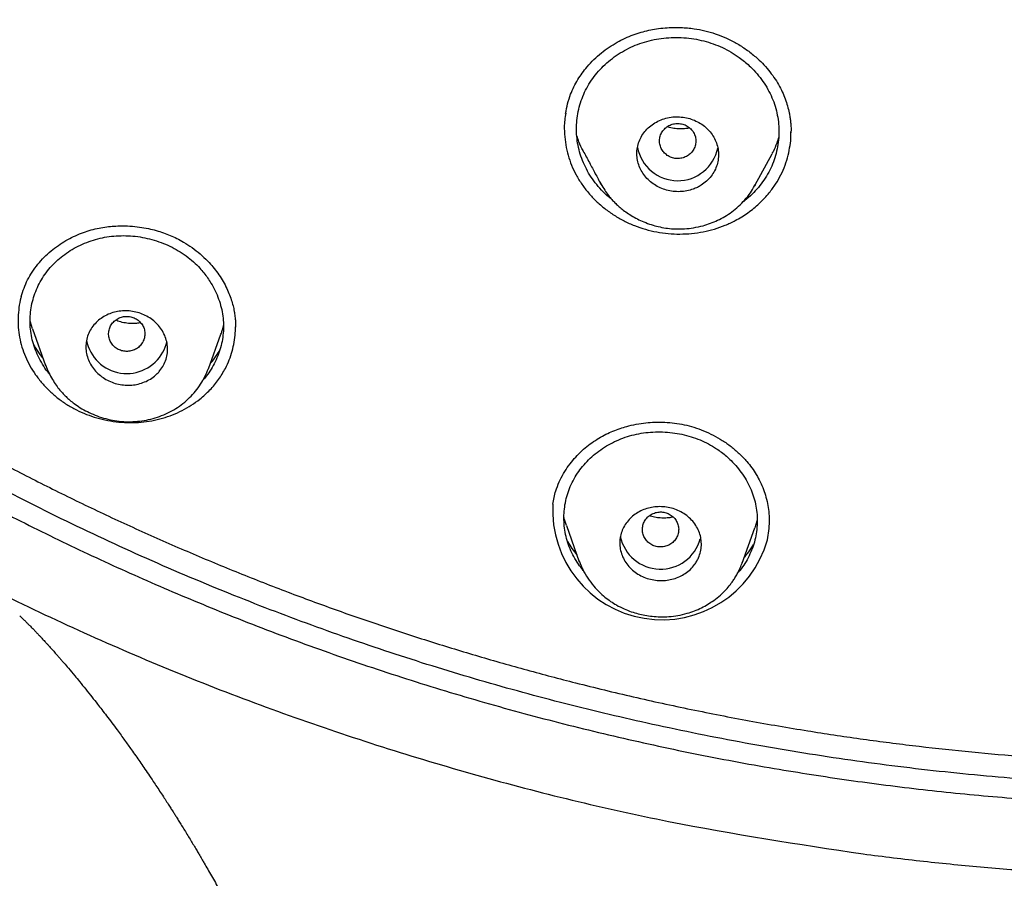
# Model space of a CAD drawing. Header units: millimetres. Extents: x 8 to 827, y 12 to 1643.
# Tile 81 of 134: x 432 to 454, y 1425 to 1444. Entities that reach past the tile are written whole.
import ezdxf

# ---------------------------------------------------------------- set-up
doc = ezdxf.new("R2010")
doc.units = ezdxf.units.MM

msp = doc.modelspace()

# ---------------------------------------------------------------- linework, layer by layer
at = {"color": 7, "linetype": 'Continuous', "lineweight": 30}
for p, q in [((448.249, 1439.943), (448.617, 1440.631)), ((444.854, 1439.958), (444.84, 1439.983)), ((448.243, 1439.946), (448.23, 1439.922)), ((448.232, 1439.921), (448.248, 1439.947)), ((432.317, 1436.772), (432.265, 1436.941)), ((432.316, 1436.772), (432.605, 1435.964)), ((436.193, 1435.889), (436.466, 1436.655)), ((432.606, 1435.976), (432.612, 1435.962)), ((448.289, 1432.555), (448.239, 1432.389)), ((444.085, 1432.437), (444.37, 1431.639)), ((447.96, 1431.61), (448.239, 1432.389)), ((444.364, 1431.657), (444.371, 1431.642)), ((447.955, 1431.612), (447.947, 1431.59))]:
    msp.add_line(p, q, dxfattribs=at)
for centre, radius, start, end in [((446.538, 1440.941), 0.905, 190.8357, 348.1942), ((434.396, 1436.695), 0.908, 191.3332, 331.1117), ((434.444, 1436.663), 0.85, 331.4546, 347.8784), ((446.193, 1432.771), 2.41, 176.7895, 344.3785), ((446.161, 1432.382), 0.906, 191.6687, 344.6356)]:
    msp.add_arc(centre, radius, start, end, dxfattribs=at)
for points, knots in [([(419.368, 1438.967), (418.73, 1439.521), (417.455, 1440.63), (415.64, 1442.393), (413.901, 1444.225), (412.247, 1446.129), (410.679, 1448.101), (409.2, 1450.135), (407.813, 1452.229), (406.521, 1454.379), (405.325, 1456.58), (404.23, 1458.83), (403.237, 1461.123), (402.348, 1463.456), (401.565, 1465.825), (400.889, 1468.223), (400.32, 1470.647), (399.859, 1473.093), (399.507, 1475.555), (399.266, 1478.03), (399.135, 1480.513), (399.117, 1482.999), (399.211, 1485.483), (399.416, 1487.961), (399.732, 1490.428), (400.158, 1492.88), (400.692, 1495.312), (401.334, 1497.719), (402.082, 1500.098), (402.936, 1502.443), (403.895, 1504.75), (404.958, 1507.014), (406.121, 1509.231), (407.382, 1511.398), (408.739, 1513.511), (410.188, 1515.565), (411.727, 1517.558), (413.354, 1519.484), (415.065, 1521.341), (416.858, 1523.124), (418.73, 1524.83), (420.677, 1526.455), (422.695, 1527.998), (424.78, 1529.456), (426.928, 1530.826), (429.134, 1532.105), (431.396, 1533.292), (433.709, 1534.383), (436.068, 1535.376), (438.47, 1536.268), (440.91, 1537.059), (443.383, 1537.747), (445.884, 1538.332), (448.409, 1538.813), (450.953, 1539.188), (453.511, 1539.456), (456.08, 1539.624), (457.795, 1539.645), (458.653, 1539.656)], [0, 0, 0, 0, 0.017858, 0.035716, 0.053573, 0.07143, 0.089286, 0.107143, 0.124999, 0.142856, 0.160713, 0.178571, 0.196429, 0.214287, 0.232143, 0.25, 0.267856, 0.285712, 0.303568, 0.321425, 0.339282, 0.35714, 0.374998, 0.392856, 0.410713, 0.42857, 0.446428, 0.464285, 0.482142, 0.499999, 0.517857, 0.535714, 0.553571, 0.571428, 0.589285, 0.607142, 0.624999, 0.642856, 0.660713, 0.67857, 0.696427, 0.714284, 0.732141, 0.749999, 0.767857, 0.785715, 0.803573, 0.821432, 0.83929, 0.857149, 0.875005, 0.892861, 0.910716, 0.928572, 0.946428, 0.964284, 0.982141, 1, 1, 1, 1]), ([(458.653, 1537.367), (458.049, 1537.362), (456.841, 1537.351), (455.03, 1537.265), (453.223, 1537.126), (451.419, 1536.932), (449.618, 1536.682), (447.824, 1536.377), (446.092, 1536.029), (444.426, 1535.644), (442.828, 1535.228), (441.247, 1534.769), (439.684, 1534.267), (438.138, 1533.722), (436.556, 1533.114), (434.943, 1532.438), (433.303, 1531.692), (431.692, 1530.898), (430.11, 1530.057), (428.558, 1529.169), (427.033, 1528.233), (425.577, 1527.276), (424.192, 1526.305), (422.877, 1525.326), (421.595, 1524.313), (420.343, 1523.264), (419.123, 1522.181), (417.901, 1521.031), (416.681, 1519.813), (415.47, 1518.524), (414.301, 1517.2), (413.176, 1515.839), (412.094, 1514.443), (411.053, 1513.01), (410.084, 1511.583), (409.184, 1510.169), (408.355, 1508.776), (407.569, 1507.365), (406.828, 1505.934), (406.13, 1504.485), (405.458, 1502.974), (404.815, 1501.402), (404.208, 1499.768), (403.655, 1498.116), (403.155, 1496.446), (402.708, 1494.757), (402.315, 1493.049), (401.984, 1491.374), (401.713, 1489.737), (401.498, 1488.146), (401.332, 1486.553), (401.213, 1484.957), (401.142, 1483.359), (401.119, 1481.714), (401.148, 1480.022), (401.235, 1478.286), (401.378, 1476.551), (401.579, 1474.819), (401.836, 1473.088), (402.15, 1471.36), (402.509, 1469.69), (402.906, 1468.082), (403.336, 1466.538), (403.812, 1465.009), (404.332, 1463.496), (404.897, 1461.999), (405.525, 1460.472), (406.222, 1458.919), (406.99, 1457.344), (407.811, 1455.791), (408.684, 1454.26), (409.61, 1452.752), (410.585, 1451.271), (411.576, 1449.863), (412.577, 1448.528), (413.584, 1447.264), (414.627, 1446.029), (415.706, 1444.824), (416.821, 1443.65), (418.006, 1442.471), (419.265, 1441.293), (420.599, 1440.121), (421.974, 1438.988), (423.389, 1437.894), (424.844, 1436.84), (426.334, 1435.831), (427.809, 1434.895), (429.264, 1434.031), (430.695, 1433.235), (432.149, 1432.48), (433.623, 1431.765), (435.119, 1431.093), (436.685, 1430.442), (438.318, 1429.818), (440.02, 1429.226), (441.739, 1428.687), (443.475, 1428.2), (445.229, 1427.766), (446.996, 1427.384), (448.724, 1427.066), (450.408, 1426.807), (452.047, 1426.6), (453.691, 1426.44), (455.34, 1426.326), (456.995, 1426.254), (458.1, 1426.245), (458.653, 1426.241)], [0, 0, 0, 0, 0.01003, 0.020054, 0.030083, 0.040124, 0.050187, 0.060282, 0.070362, 0.079553, 0.088711, 0.097842, 0.106955, 0.116055, 0.12515, 0.135215, 0.145244, 0.155247, 0.165233, 0.175211, 0.185191, 0.195231, 0.204429, 0.213609, 0.222777, 0.23194, 0.241107, 0.250284, 0.260264, 0.270231, 0.280194, 0.290164, 0.300149, 0.31016, 0.320251, 0.329484, 0.338685, 0.347862, 0.357022, 0.366175, 0.375328, 0.385279, 0.395221, 0.405163, 0.415118, 0.425096, 0.435106, 0.445185, 0.454404, 0.463594, 0.472765, 0.481925, 0.491084, 0.500249, 0.510205, 0.520158, 0.530119, 0.540101, 0.550114, 0.56017, 0.570237, 0.579425, 0.588586, 0.597726, 0.606856, 0.615983, 0.625115, 0.635087, 0.645061, 0.655045, 0.665052, 0.67509, 0.685171, 0.695207, 0.70436, 0.713496, 0.722621, 0.731743, 0.74087, 0.750008, 0.759978, 0.769956, 0.779952, 0.789974, 0.800033, 0.810138, 0.820182, 0.829338, 0.838477, 0.847605, 0.856731, 0.86586, 0.875, 0.885017, 0.895019, 0.905016, 0.915017, 0.92503, 0.935066, 0.945076, 0.954226, 0.963368, 0.97251, 0.981657, 0.990818, 1, 1, 1, 1]), ([(515.688, 1481.768), (515.681, 1481.096), (515.666, 1479.753), (515.547, 1477.741), (515.357, 1475.735), (515.088, 1473.733), (514.744, 1471.736), (514.332, 1469.788), (513.859, 1467.893), (513.33, 1466.056), (512.736, 1464.239), (512.076, 1462.443), (511.339, 1460.638), (510.522, 1458.828), (509.622, 1457.018), (508.653, 1455.24), (507.615, 1453.492), (506.508, 1451.777), (505.357, 1450.131), (504.17, 1448.556), (502.954, 1447.054), (501.685, 1445.594), (500.363, 1444.176), (498.966, 1442.78), (497.494, 1441.409), (495.945, 1440.069), (494.341, 1438.782), (492.682, 1437.546), (490.972, 1436.367), (489.254, 1435.27), (487.536, 1434.255), (485.823, 1433.32), (484.08, 1432.443), (482.306, 1431.625), (480.47, 1430.853), (478.571, 1430.132), (476.61, 1429.466), (474.619, 1428.869), (472.599, 1428.341), (470.554, 1427.882), (468.53, 1427.503), (466.537, 1427.198), (464.581, 1426.966), (462.622, 1426.8), (460.661, 1426.7), (458.653, 1426.664), (456.603, 1426.699), (454.513, 1426.809), (452.429, 1426.994), (450.35, 1427.253), (448.28, 1427.585), (446.264, 1427.983), (444.307, 1428.438), (442.413, 1428.946), (440.543, 1429.516), (438.696, 1430.147), (436.83, 1430.856), (434.949, 1431.645), (433.06, 1432.52), (431.208, 1433.461), (429.391, 1434.467), (427.612, 1435.539), (425.905, 1436.651), (424.275, 1437.797), (422.722, 1438.97), (421.217, 1440.19), (419.758, 1441.458), (418.315, 1442.803), (416.893, 1444.226), (415.498, 1445.728), (414.163, 1447.278), (412.886, 1448.875), (411.668, 1450.52), (410.532, 1452.178), (409.477, 1453.842), (408.505, 1455.503), (407.595, 1457.192), (406.747, 1458.91), (405.946, 1460.69), (405.196, 1462.531), (404.504, 1464.431), (403.885, 1466.351), (403.34, 1468.291), (402.866, 1470.256), (402.474, 1472.205), (402.158, 1474.133), (401.918, 1476.033), (401.747, 1477.938), (401.64, 1479.851), (401.627, 1481.128), (401.62, 1481.768)], [0, 0, 0, 0, 0.011647, 0.023279, 0.034914, 0.046569, 0.058262, 0.069997, 0.081033, 0.092045, 0.103046, 0.114051, 0.125075, 0.136674, 0.148268, 0.159874, 0.171507, 0.183184, 0.194903, 0.205931, 0.216944, 0.227954, 0.238974, 0.250018, 0.2616, 0.2732, 0.284834, 0.296518, 0.308264, 0.319998, 0.330999, 0.341975, 0.352941, 0.363907, 0.374886, 0.386463, 0.398058, 0.409684, 0.421356, 0.433089, 0.444843, 0.455871, 0.466863, 0.477832, 0.488791, 0.499751, 0.51144, 0.523115, 0.53479, 0.54648, 0.558201, 0.569925, 0.580927, 0.591892, 0.602833, 0.61376, 0.624687, 0.6364, 0.648087, 0.659761, 0.671439, 0.683135, 0.694871, 0.705904, 0.716895, 0.727858, 0.738804, 0.749746, 0.761426, 0.773081, 0.784724, 0.796373, 0.808043, 0.819784, 0.830839, 0.841857, 0.852852, 0.863839, 0.87483, 0.886496, 0.898127, 0.909738, 0.921348, 0.932974, 0.944696, 0.955762, 0.96681, 0.977856, 0.988914, 1, 1, 1, 1]), ([(402.241, 1478.273), (402.244, 1478.226), (402.251, 1478.124), (402.264, 1477.959), (402.279, 1477.769), (402.297, 1477.556), (402.317, 1477.319), (402.34, 1477.066), (402.364, 1476.805), (402.407, 1476.365), (402.473, 1475.755), (402.565, 1475.011), (402.661, 1474.316), (402.759, 1473.663), (402.863, 1473.02), (403.003, 1472.222), (403.186, 1471.269), (403.423, 1470.162), (403.684, 1469.06), (403.969, 1467.958), (404.28, 1466.854), (404.616, 1465.751), (404.977, 1464.655), (405.361, 1463.567), (405.766, 1462.493), (406.192, 1461.435), (406.638, 1460.393), (407.106, 1459.36), (407.589, 1458.352), (408.085, 1457.371), (408.592, 1456.415), (409.118, 1455.47), (409.663, 1454.534), (410.228, 1453.609), (410.846, 1452.639), (411.521, 1451.629), (412.258, 1450.581), (413.018, 1449.551), (413.775, 1448.574), (414.524, 1447.65), (415.263, 1446.777), (416.02, 1445.918), (416.796, 1445.075), (417.59, 1444.247), (418.401, 1443.436), (419.23, 1442.641), (420.062, 1441.875), (420.897, 1441.138), (421.733, 1440.429), (422.583, 1439.735), (423.447, 1439.058), (424.324, 1438.397), (425.268, 1437.715), (426.279, 1437.015), (427.361, 1436.303), (428.459, 1435.615), (429.532, 1434.976), (430.58, 1434.382), (431.599, 1433.832), (432.63, 1433.301), (433.673, 1432.792), (434.726, 1432.304), (435.789, 1431.837), (436.863, 1431.39), (437.93, 1430.973), (438.987, 1430.583), (440.033, 1430.22), (441.087, 1429.877), (442.148, 1429.554), (443.214, 1429.25), (444.351, 1428.951), (445.557, 1428.659), (446.834, 1428.38), (448.116, 1428.13), (449.357, 1427.917), (450.557, 1427.736), (451.714, 1427.586), (452.874, 1427.458), (454.037, 1427.354), (455.203, 1427.273), (456.37, 1427.216), (457.541, 1427.182), (458.694, 1427.171), (459.827, 1427.183), (460.939, 1427.216), (462.049, 1427.27), (463.156, 1427.346), (464.262, 1427.442), (465.431, 1427.566), (466.662, 1427.723), (467.954, 1427.917), (469.241, 1428.14), (470.477, 1428.382), (471.662, 1428.64), (472.797, 1428.912), (473.927, 1429.205), (475.051, 1429.522), (476.167, 1429.86), (477.276, 1430.221), (478.377, 1430.604), (479.452, 1431.002), (480.499, 1431.414), (481.52, 1431.839), (482.531, 1432.282), (483.532, 1432.745), (484.524, 1433.226), (485.564, 1433.757), (486.65, 1434.339), (487.778, 1434.978), (488.891, 1435.642), (489.949, 1436.306), (490.954, 1436.967), (491.906, 1437.623), (492.846, 1438.297), (493.771, 1438.99), (494.681, 1439.702), (495.576, 1440.431), (496.455, 1441.178), (497.303, 1441.929), (498.12, 1442.683), (498.907, 1443.439), (499.679, 1444.21), (500.434, 1444.995), (501.173, 1445.794), (501.939, 1446.656), (502.728, 1447.583), (503.535, 1448.578), (504.318, 1449.591), (505.05, 1450.586), (505.734, 1451.558), (506.372, 1452.506), (506.989, 1453.467), (507.586, 1454.439), (508.161, 1455.423), (508.716, 1456.417), (509.249, 1457.423), (509.763, 1458.445), (510.258, 1459.482), (510.732, 1460.536), (511.183, 1461.598), (511.611, 1462.671), (512.013, 1463.747), (512.389, 1464.824), (512.74, 1465.902), (513.069, 1466.988), (513.365, 1468.046), (513.63, 1469.076), (513.868, 1470.077), (514.086, 1471.082), (514.285, 1472.09), (514.442, 1472.979), (514.568, 1473.758), (514.668, 1474.434), (514.763, 1475.139), (514.837, 1475.757), (514.893, 1476.272), (514.933, 1476.666), (514.968, 1477.038), (514.994, 1477.327), (515.011, 1477.54), (515.023, 1477.682), (515.033, 1477.819), (515.043, 1477.947), (515.052, 1478.063), (515.061, 1478.162), (515.065, 1478.222), (515.067, 1478.249)], [0, 0, 0, 0, 0.000839, 0.001829, 0.002971, 0.004264, 0.005709, 0.007294, 0.008897, 0.010483, 0.01536, 0.020074, 0.024147, 0.02815, 0.032108, 0.036022, 0.042913, 0.049781, 0.056648, 0.063516, 0.070508, 0.0775, 0.084493, 0.091484, 0.098472, 0.105331, 0.112183, 0.119041, 0.125905, 0.13243, 0.138957, 0.145484, 0.152011, 0.15854, 0.165071, 0.172773, 0.180477, 0.188169, 0.195855, 0.202715, 0.209574, 0.216433, 0.223292, 0.230148, 0.237005, 0.243862, 0.250729, 0.257259, 0.263793, 0.270326, 0.276861, 0.283395, 0.289927, 0.297623, 0.305311, 0.312993, 0.320675, 0.327534, 0.334393, 0.341252, 0.34811, 0.354971, 0.361832, 0.368698, 0.37557, 0.3821, 0.388632, 0.395163, 0.401694, 0.408226, 0.414756, 0.42245, 0.430139, 0.437816, 0.445493, 0.45235, 0.459207, 0.466066, 0.472925, 0.479785, 0.486651, 0.493525, 0.500414, 0.506962, 0.513494, 0.520018, 0.526539, 0.533058, 0.539576, 0.547258, 0.554937, 0.562615, 0.570292, 0.577155, 0.584025, 0.590896, 0.597768, 0.604641, 0.611513, 0.618386, 0.625259, 0.631788, 0.638314, 0.644836, 0.651354, 0.657873, 0.664391, 0.672072, 0.679754, 0.687435, 0.695118, 0.701982, 0.708852, 0.715726, 0.722602, 0.729477, 0.736354, 0.743228, 0.7501, 0.756625, 0.763142, 0.769657, 0.776174, 0.782691, 0.789209, 0.796892, 0.804574, 0.81226, 0.819951, 0.826827, 0.833704, 0.840575, 0.847445, 0.854313, 0.861181, 0.868049, 0.874915, 0.881902, 0.888884, 0.895863, 0.902851, 0.909845, 0.916717, 0.92359, 0.930464, 0.937336, 0.943583, 0.949828, 0.956069, 0.962306, 0.968542, 0.972526, 0.976679, 0.980999, 0.985489, 0.988029, 0.990437, 0.992707, 0.994838, 0.995732, 0.996599, 0.99744, 0.998233, 0.998944, 0.999532, 1, 1, 1, 1]), ([(444.178, 1441.941), (444.201, 1441.997), (444.248, 1442.107), (444.335, 1442.262), (444.432, 1442.408), (444.549, 1442.558), (444.688, 1442.707), (444.851, 1442.852), (445.022, 1442.978), (445.197, 1443.086), (445.374, 1443.177), (445.552, 1443.251), (445.728, 1443.308), (445.9, 1443.352), (446.076, 1443.384), (446.255, 1443.405), (446.434, 1443.414), (446.6, 1443.413), (446.754, 1443.403), (446.931, 1443.382), (447.136, 1443.343), (447.371, 1443.277), (447.605, 1443.186), (447.834, 1443.069), (448.054, 1442.928), (448.245, 1442.778), (448.407, 1442.624), (448.542, 1442.474), (448.661, 1442.316), (448.762, 1442.156), (448.844, 1441.997), (448.909, 1441.839), (448.959, 1441.685), (448.992, 1441.551), (449.013, 1441.438), (449.026, 1441.345), (449.033, 1441.266), (449.036, 1441.204), (449.036, 1441.158), (449.035, 1441.119), (449.035, 1441.099), (449.035, 1441.089)], [0, 0, 0, 0, 0.0285298, 0.0563287, 0.0834118, 0.1097866, 0.143851, 0.176667, 0.2082417, 0.2385893, 0.2677309, 0.295611, 0.3221649, 0.3474178, 0.3713818, 0.3984408, 0.4236511, 0.4470122, 0.4685251, 0.4884063, 0.5217453, 0.5560736, 0.5914218, 0.6278449, 0.6653564, 0.7039272, 0.7335199, 0.7636406, 0.7934047, 0.8219368, 0.8493081, 0.8755566, 0.9006912, 0.924708, 0.9400947, 0.9549763, 0.9687533, 0.977926, 0.9861492, 0.9934818, 1, 1, 1, 1]), ([(445.088, 1439.62), (445.063, 1439.639), (444.98, 1439.704), (444.856, 1439.828), (444.718, 1439.988), (444.599, 1440.159), (444.499, 1440.339), (444.419, 1440.526), (444.36, 1440.718), (444.322, 1440.914), (444.305, 1441.114), (444.309, 1441.314), (444.333, 1441.512), (444.379, 1441.707), (444.444, 1441.895), (444.529, 1442.077), (444.634, 1442.249), (444.756, 1442.411), (444.897, 1442.562), (445.054, 1442.7), (445.226, 1442.825), (445.409, 1442.933), (445.602, 1443.022), (445.805, 1443.094), (446.015, 1443.147), (446.231, 1443.181), (446.451, 1443.195), (446.674, 1443.189), (446.895, 1443.164), (447.112, 1443.119), (447.322, 1443.055), (447.524, 1442.972), (447.717, 1442.872), (447.877, 1442.768), (448.009, 1442.666), (448.117, 1442.571), (448.234, 1442.454), (448.357, 1442.311), (448.476, 1442.139), (448.577, 1441.959), (448.657, 1441.772), (448.716, 1441.58), (448.754, 1441.383), (448.771, 1441.184), (448.767, 1440.983), (448.743, 1440.784), (448.698, 1440.59), (448.632, 1440.402), (448.547, 1440.221), (448.442, 1440.048), (448.32, 1439.886), (448.179, 1439.736), (448.061, 1439.628), (447.985, 1439.574), (447.967, 1439.561)], [0, 0, 0, 0, 0.009063, 0.029445, 0.049703, 0.069722, 0.089696, 0.109821, 0.129759, 0.149673, 0.169758, 0.1902, 0.210238, 0.230364, 0.250565, 0.270515, 0.290608, 0.310568, 0.330583, 0.350841, 0.371296, 0.391373, 0.411265, 0.431171, 0.45125, 0.4712, 0.491224, 0.511523, 0.531868, 0.551907, 0.571843, 0.591885, 0.611797, 0.631695, 0.645059, 0.658569, 0.672286, 0.692331, 0.712458, 0.732659, 0.752628, 0.772648, 0.792591, 0.812646, 0.833002, 0.853364, 0.873423, 0.89336, 0.913365, 0.933483, 0.953455, 0.973469, 0.99371, 1, 1, 1, 1]), ([(444.067, 1441.517), (444.08, 1441.589), (444.106, 1441.733), (444.154, 1441.872), (444.178, 1441.941)], [0, 0, 0, 0, 0.499917, 1, 1, 1, 1]), ([(444.072, 1441.524), (444.063, 1441.473), (444.035, 1441.32), (444.038, 1441.084), (444.066, 1440.825), (444.118, 1440.596), (444.195, 1440.375), (444.297, 1440.16), (444.423, 1439.956), (444.571, 1439.763), (444.74, 1439.584), (444.928, 1439.42), (445.134, 1439.273), (445.353, 1439.146), (445.585, 1439.042), (445.827, 1438.961), (446.076, 1438.902), (446.33, 1438.867), (446.587, 1438.857), (446.846, 1438.87), (447.101, 1438.907), (447.348, 1438.967), (447.585, 1439.05), (447.835, 1439.167), (448.092, 1439.325), (448.343, 1439.531), (448.543, 1439.746), (448.699, 1439.96), (448.816, 1440.163), (448.91, 1440.376), (448.952, 1440.524), (448.973, 1440.599)], [0, 0, 0, 0, 0.022499, 0.067198, 0.101063, 0.134325, 0.167332, 0.200441, 0.233844, 0.266966, 0.300154, 0.333754, 0.367464, 0.400652, 0.433692, 0.466963, 0.50006, 0.533043, 0.566283, 0.600139, 0.633793, 0.666982, 0.700074, 0.73344, 0.777839, 0.822075, 0.86694, 0.90037, 0.933462, 0.966558, 1, 1, 1, 1]), ([(446.881, 1439.851), (446.911, 1439.863), (446.973, 1439.887), (447.073, 1439.944), (447.178, 1440.024), (447.278, 1440.132), (447.356, 1440.254), (447.41, 1440.385), (447.438, 1440.523), (447.44, 1440.663), (447.417, 1440.801), (447.37, 1440.932), (447.3, 1441.055), (447.209, 1441.165), (447.1, 1441.26), (446.976, 1441.338), (446.839, 1441.396), (446.693, 1441.433), (446.542, 1441.448), (446.389, 1441.439), (446.24, 1441.406), (446.099, 1441.35), (445.97, 1441.272), (445.858, 1441.175), (445.766, 1441.061), (445.697, 1440.935), (445.653, 1440.8), (445.634, 1440.662), (445.642, 1440.522), (445.674, 1440.386), (445.731, 1440.258), (445.809, 1440.14), (445.907, 1440.035), (446.022, 1439.946), (446.151, 1439.875), (446.292, 1439.825), (446.44, 1439.796), (446.59, 1439.791), (446.74, 1439.807), (446.834, 1439.836), (446.881, 1439.851)], [0, 0, 0, 0, 0.017774, 0.035548, 0.063134, 0.090722, 0.118279, 0.145837, 0.173055, 0.200273, 0.227001, 0.253728, 0.280023, 0.306316, 0.332413, 0.358508, 0.384728, 0.410948, 0.43757, 0.464194, 0.491329, 0.518466, 0.545988, 0.573512, 0.601116, 0.628721, 0.656072, 0.683423, 0.710309, 0.737193, 0.763604, 0.790014, 0.816138, 0.842261, 0.868406, 0.89455, 0.920919, 0.947288, 0.973643, 1, 1, 1, 1]), ([(446.922, 1440.802), (446.929, 1440.835), (446.944, 1440.901), (446.931, 1441.003), (446.894, 1441.098), (446.831, 1441.18), (446.749, 1441.244), (446.652, 1441.286), (446.548, 1441.301), (446.443, 1441.29), (446.344, 1441.254), (446.259, 1441.193), (446.193, 1441.114), (446.15, 1441.021), (446.134, 1440.92), (446.145, 1440.818), (446.183, 1440.723), (446.246, 1440.641), (446.328, 1440.577), (446.424, 1440.535), (446.529, 1440.52), (446.633, 1440.531), (446.732, 1440.567), (446.817, 1440.628), (446.885, 1440.707), (446.91, 1440.77), (446.922, 1440.802)], [0, 0, 0, 0, 0.041659, 0.083341, 0.125, 0.166659, 0.208341, 0.25, 0.291659, 0.333341, 0.375, 0.416659, 0.458341, 0.5, 0.541659, 0.583341, 0.625, 0.666659, 0.708341, 0.75, 0.791659, 0.833341, 0.875, 0.916659, 0.958341, 1, 1, 1, 1]), ([(444.456, 1440.69), (444.454, 1440.693), (444.416, 1440.756), (444.367, 1440.869), (444.33, 1440.981), (444.315, 1441.027)], [0, 0, 0, 0, 0.024553, 0.600088, 1, 1, 1, 1]), ([(446.797, 1441.2), (446.782, 1441.196), (446.724, 1441.181), (446.617, 1441.175), (446.485, 1441.181), (446.383, 1441.2), (446.328, 1441.22), (446.313, 1441.226)], [0, 0, 0, 0, 0.097808, 0.375556, 0.646397, 0.900188, 1, 1, 1, 1]), ([(448.973, 1440.599), (448.988, 1440.669), (449.018, 1440.809), (449.037, 1440.981), (449.035, 1441.082), (449.034, 1441.112)], [0, 0, 0, 0, 0.415839, 0.827685, 1, 1, 1, 1]), ([(448.764, 1440.998), (448.751, 1440.954), (448.718, 1440.844), (448.666, 1440.721), (448.623, 1440.647), (448.615, 1440.632)], [0, 0, 0, 0, 0.350781, 0.876117, 1, 1, 1, 1]), ([(444.455, 1440.69), (444.478, 1440.648), (444.523, 1440.562), (444.591, 1440.436), (444.657, 1440.311), (444.721, 1440.192), (444.78, 1440.082), (444.817, 1440.012), (444.834, 1439.98)], [0, 0, 0, 0, 0.17289, 0.354925, 0.530124, 0.698486, 0.860014, 1, 1, 1, 1]), ([(444.845, 1439.966), (444.872, 1439.919), (444.923, 1439.831), (445.005, 1439.717), (445.082, 1439.625), (445.155, 1439.548), (445.23, 1439.477), (445.319, 1439.402), (445.424, 1439.325), (445.548, 1439.247), (445.685, 1439.174), (445.835, 1439.108), (445.991, 1439.054), (446.152, 1439.013), (446.319, 1438.984), (446.499, 1438.97), (446.691, 1438.973), (446.893, 1438.996), (447.084, 1439.038), (447.261, 1439.095), (447.422, 1439.163), (447.581, 1439.247), (447.736, 1439.349), (447.883, 1439.47), (448.02, 1439.611), (448.139, 1439.761), (448.202, 1439.87), (448.232, 1439.921)], [0, 0, 0, 0, 0.040069, 0.074359, 0.102987, 0.127302, 0.152416, 0.178896, 0.212484, 0.248058, 0.285616, 0.325146, 0.367045, 0.404873, 0.445451, 0.488811, 0.534947, 0.583927, 0.6358, 0.676618, 0.719052, 0.763081, 0.808687, 0.85589, 0.904794, 0.955446, 1, 1, 1, 1]), ([(419.368, 1438.967), (420.48, 1438.064), (422.704, 1436.258), (426.287, 1433.857), (430.028, 1431.695), (433.925, 1429.809), (437.956, 1428.203), (442.097, 1426.892), (446.324, 1425.853), (449.193, 1425.417), (450.628, 1425.199)], [0, 0, 0, 0, 0.125007, 0.250015, 0.375019, 0.500014, 0.625012, 0.750014, 0.875011, 1, 1, 1, 1]), ([(432.309, 1438.022), (432.35, 1438.08), (432.43, 1438.195), (432.571, 1438.349), (432.723, 1438.488), (432.883, 1438.61), (433.049, 1438.716), (433.22, 1438.806), (433.393, 1438.88), (433.566, 1438.939), (433.738, 1438.983), (433.908, 1439.014), (434.074, 1439.033), (434.259, 1439.043), (434.46, 1439.039), (434.672, 1439.018), (434.866, 1438.984), (435.041, 1438.941), (435.202, 1438.89), (435.355, 1438.832), (435.503, 1438.764), (435.665, 1438.676), (435.837, 1438.563), (436.016, 1438.423), (436.168, 1438.278), (436.297, 1438.135), (436.403, 1437.997), (436.5, 1437.852), (436.582, 1437.704), (436.649, 1437.557), (436.7, 1437.417), (436.738, 1437.285), (436.764, 1437.16), (436.781, 1437.045), (436.79, 1436.954), (436.793, 1436.89), (436.792, 1436.853), (436.791, 1436.823), (436.79, 1436.811), (436.79, 1436.806)], [0, 0, 0, 0, 0.037466, 0.073928, 0.109339, 0.143656, 0.176846, 0.208895, 0.239803, 0.269588, 0.298278, 0.325858, 0.352313, 0.377639, 0.413487, 0.446751, 0.477414, 0.505474, 0.531042, 0.556182, 0.581717, 0.607684, 0.643056, 0.679305, 0.716414, 0.744784, 0.773575, 0.802752, 0.8319, 0.859383, 0.885036, 0.90899, 0.93127, 0.95186, 0.970743, 0.979239, 0.986821, 0.993668, 1, 1, 1, 1]), ([(432.694, 1435.773), (432.68, 1435.789), (432.621, 1435.858), (432.537, 1435.99), (432.441, 1436.165), (432.365, 1436.345), (432.31, 1436.53), (432.275, 1436.717), (432.26, 1436.906), (432.267, 1437.095), (432.293, 1437.281), (432.339, 1437.464), (432.403, 1437.64), (432.486, 1437.81), (432.587, 1437.971), (432.705, 1438.122), (432.838, 1438.26), (432.987, 1438.386), (433.149, 1438.498), (433.326, 1438.596), (433.512, 1438.679), (433.707, 1438.744), (433.907, 1438.791), (434.112, 1438.819), (434.32, 1438.828), (434.531, 1438.819), (434.741, 1438.79), (434.95, 1438.742), (435.153, 1438.677), (435.349, 1438.594), (435.533, 1438.495), (435.706, 1438.38), (435.866, 1438.25), (435.994, 1438.123), (436.097, 1438.004), (436.178, 1437.895), (436.264, 1437.764), (436.348, 1437.608), (436.424, 1437.427), (436.48, 1437.242), (436.515, 1437.054), (436.53, 1436.866), (436.524, 1436.679), (436.498, 1436.492), (436.451, 1436.308), (436.386, 1436.13), (436.304, 1435.96), (436.202, 1435.801), (436.124, 1435.694), (436.075, 1435.643), (436.071, 1435.639)], [0, 0, 0, 0, 0.007117, 0.02951, 0.051689, 0.073621, 0.095517, 0.117592, 0.139409, 0.161566, 0.183598, 0.205651, 0.227611, 0.249668, 0.271802, 0.293651, 0.315673, 0.337546, 0.35947, 0.381647, 0.404105, 0.426115, 0.447889, 0.469644, 0.49165, 0.513505, 0.535437, 0.557669, 0.579987, 0.601948, 0.62378, 0.64572, 0.667491, 0.689276, 0.703925, 0.718753, 0.733824, 0.755792, 0.777855, 0.799986, 0.821864, 0.843764, 0.865607, 0.887597, 0.909936, 0.932243, 0.954222, 0.976068, 0.99798, 1, 1, 1, 1]), ([(432.07, 1437.479), (432.089, 1437.543), (432.127, 1437.669), (432.207, 1437.851), (432.275, 1437.965), (432.309, 1438.022)], [0, 0, 0, 0, 0.3338613, 0.6672003, 1, 1, 1, 1]), ([(432.069, 1437.48), (432.067, 1437.472), (432.042, 1437.395), (432.017, 1437.242), (431.995, 1437.023), (432, 1436.803), (432.029, 1436.585), (432.082, 1436.369), (432.158, 1436.158), (432.258, 1435.954), (432.382, 1435.758), (432.528, 1435.572), (432.693, 1435.398), (432.875, 1435.241), (433.071, 1435.103), (433.282, 1434.983), (433.504, 1434.884), (433.736, 1434.805), (433.976, 1434.749), (434.222, 1434.715), (434.468, 1434.702), (434.712, 1434.712), (434.951, 1434.744), (435.183, 1434.799), (435.406, 1434.875), (435.619, 1434.97), (435.82, 1435.086), (436.027, 1435.235), (436.232, 1435.421), (436.425, 1435.648), (436.521, 1435.817), (436.569, 1435.901)], [0, 0, 0, 0, 0.003699, 0.03844, 0.073268, 0.107568, 0.141679, 0.175944, 0.210221, 0.244314, 0.278595, 0.31343, 0.348459, 0.382785, 0.416791, 0.450869, 0.485062, 0.519097, 0.553363, 0.58824, 0.62286, 0.657046, 0.691163, 0.725579, 0.759699, 0.793729, 0.828017, 0.862897, 0.908952, 0.95439, 1, 1, 1, 1]), ([(435.127, 1435.852), (435.108, 1435.829), (435.07, 1435.785), (434.991, 1435.715), (434.887, 1435.644), (434.755, 1435.584), (434.614, 1435.544), (434.468, 1435.526), (434.32, 1435.531), (434.174, 1435.557), (434.034, 1435.605), (433.901, 1435.673), (433.782, 1435.761), (433.678, 1435.867), (433.595, 1435.988), (433.534, 1436.12), (433.499, 1436.26), (433.49, 1436.404), (433.509, 1436.545), (433.554, 1436.679), (433.625, 1436.803), (433.716, 1436.913), (433.826, 1437.006), (433.95, 1437.079), (434.086, 1437.132), (434.229, 1437.163), (434.376, 1437.172), (434.524, 1437.16), (434.668, 1437.125), (434.807, 1437.07), (434.934, 1436.993), (435.048, 1436.898), (435.144, 1436.787), (435.22, 1436.661), (435.271, 1436.525), (435.296, 1436.383), (435.294, 1436.24), (435.265, 1436.101), (435.211, 1435.969), (435.155, 1435.891), (435.127, 1435.852)], [0, 0, 0, 0, 0.016835, 0.03367, 0.060376, 0.087079, 0.113136, 0.139189, 0.164929, 0.190667, 0.216561, 0.242454, 0.26893, 0.295408, 0.322654, 0.349904, 0.377747, 0.405595, 0.433579, 0.461564, 0.489182, 0.5168, 0.543734, 0.570666, 0.596899, 0.623128, 0.648922, 0.674713, 0.70051, 0.726306, 0.752566, 0.778828, 0.805834, 0.832843, 0.860538, 0.888236, 0.91618, 0.944127, 0.972064, 1, 1, 1, 1]), ([(434.748, 1436.481), (434.762, 1436.512), (434.79, 1436.574), (434.798, 1436.676), (434.781, 1436.777), (434.736, 1436.869), (434.668, 1436.947), (434.582, 1437.007), (434.483, 1437.041), (434.378, 1437.051), (434.274, 1437.034), (434.178, 1436.99), (434.097, 1436.925), (434.036, 1436.842), (434, 1436.746), (433.99, 1436.645), (434.008, 1436.544), (434.053, 1436.452), (434.12, 1436.374), (434.206, 1436.314), (434.305, 1436.28), (434.41, 1436.27), (434.515, 1436.287), (434.61, 1436.331), (434.692, 1436.395), (434.73, 1436.452), (434.748, 1436.481)], [0, 0, 0, 0, 0.041659, 0.083341, 0.125, 0.166659, 0.208341, 0.25, 0.291659, 0.333341, 0.375, 0.416659, 0.458341, 0.5, 0.541659, 0.583341, 0.625, 0.666659, 0.708341, 0.75, 0.791659, 0.833341, 0.875, 0.916659, 0.958341, 1, 1, 1, 1]), ([(434.699, 1436.905), (434.669, 1436.9), (434.595, 1436.886), (434.469, 1436.887), (434.331, 1436.904), (434.224, 1436.931), (434.167, 1436.956), (434.151, 1436.963)], [0, 0, 0, 0, 0.165038, 0.419092, 0.670068, 0.907788, 1, 1, 1, 1]), ([(436.526, 1436.869), (436.518, 1436.829), (436.502, 1436.756), (436.476, 1436.687), (436.464, 1436.656)], [0, 0, 0, 0, 0.554034, 1, 1, 1, 1]), ([(436.569, 1435.901), (436.599, 1435.963), (436.658, 1436.086), (436.722, 1436.28), (436.766, 1436.48), (436.79, 1436.661), (436.789, 1436.774), (436.789, 1436.819)], [0, 0, 0, 0, 0.215012, 0.428975, 0.643706, 0.861, 1, 1, 1, 1]), ([(432.347, 1436.418), (432.361, 1436.391), (432.41, 1436.302), (432.478, 1436.202), (432.538, 1436.133), (432.55, 1436.119)], [0, 0, 0, 0, 0.252009, 0.852071, 1, 1, 1, 1]), ([(436.233, 1436.003), (436.236, 1436.006), (436.287, 1436.06), (436.361, 1436.161), (436.422, 1436.264), (436.448, 1436.309)], [0, 0, 0, 0, 0.036376, 0.583628, 1, 1, 1, 1]), ([(432.612, 1435.962), (432.633, 1435.908), (432.674, 1435.803), (432.752, 1435.659), (432.834, 1435.532), (432.916, 1435.427), (432.995, 1435.337), (433.077, 1435.256), (433.166, 1435.178), (433.275, 1435.094), (433.409, 1435.008), (433.569, 1434.923), (433.744, 1434.849), (433.931, 1434.789), (434.128, 1434.746), (434.328, 1434.724), (434.53, 1434.723), (434.73, 1434.742), (434.927, 1434.781), (435.118, 1434.84), (435.301, 1434.917), (435.475, 1435.012), (435.635, 1435.124), (435.782, 1435.252), (435.912, 1435.395), (436.025, 1435.551), (436.122, 1435.718), (436.17, 1435.838), (436.193, 1435.898)], [0, 0, 0, 0, 0.037788, 0.0748, 0.10767, 0.136442, 0.161364, 0.185871, 0.211352, 0.237847, 0.274756, 0.313478, 0.35399, 0.396224, 0.439075, 0.481973, 0.524934, 0.568016, 0.611285, 0.654753, 0.698403, 0.742201, 0.785872, 0.829112, 0.872086, 0.914886, 0.957536, 1, 1, 1, 1]), ([(443.851, 1433.199), (443.875, 1433.266), (443.922, 1433.397), (444.019, 1433.583), (444.131, 1433.754), (444.255, 1433.911), (444.39, 1434.052), (444.533, 1434.179), (444.682, 1434.29), (444.836, 1434.386), (444.992, 1434.468), (445.148, 1434.535), (445.303, 1434.59), (445.479, 1434.64), (445.673, 1434.68), (445.881, 1434.706), (446.073, 1434.717), (446.268, 1434.714), (446.47, 1434.697), (446.685, 1434.66), (446.9, 1434.604), (447.113, 1434.527), (447.322, 1434.43), (447.525, 1434.314), (447.719, 1434.178), (447.9, 1434.023), (448.052, 1433.865), (448.175, 1433.709), (448.274, 1433.559), (448.359, 1433.4), (448.431, 1433.233), (448.487, 1433.059), (448.528, 1432.879), (448.553, 1432.696), (448.556, 1432.573), (448.557, 1432.511)], [0, 0, 0, 0, 0.0348481, 0.0687193, 0.1015687, 0.1333555, 0.1640505, 0.1936401, 0.2221268, 0.2495282, 0.2758699, 0.3011315, 0.3253041, 0.3483827, 0.380925, 0.4109643, 0.4384866, 0.4634915, 0.4939667, 0.5247833, 0.5563309, 0.5887076, 0.6219332, 0.6559877, 0.6908202, 0.726358, 0.7625319, 0.7901494, 0.8182423, 0.8469742, 0.8763658, 0.9064045, 0.9370571, 0.9682748, 1, 1, 1, 1]), ([(444.457, 1431.447), (444.421, 1431.493), (444.343, 1431.59), (444.247, 1431.751), (444.163, 1431.924), (444.099, 1432.104), (444.056, 1432.288), (444.032, 1432.475), (444.028, 1432.662), (444.044, 1432.848), (444.079, 1433.032), (444.134, 1433.211), (444.207, 1433.384), (444.3, 1433.549), (444.41, 1433.706), (444.537, 1433.852), (444.681, 1433.987), (444.839, 1434.11), (445.009, 1434.218), (445.189, 1434.309), (445.38, 1434.384), (445.578, 1434.441), (445.783, 1434.48), (445.993, 1434.501), (446.207, 1434.502), (446.42, 1434.486), (446.63, 1434.451), (446.834, 1434.397), (447.031, 1434.325), (447.218, 1434.237), (447.376, 1434.143), (447.506, 1434.051), (447.613, 1433.964), (447.73, 1433.857), (447.852, 1433.725), (447.972, 1433.567), (448.075, 1433.401), (448.158, 1433.227), (448.222, 1433.048), (448.266, 1432.865), (448.29, 1432.678), (448.293, 1432.489), (448.278, 1432.302), (448.243, 1432.118), (448.188, 1431.94), (448.114, 1431.767), (448.022, 1431.602), (447.937, 1431.477), (447.878, 1431.411), (447.862, 1431.393)], [0, 0, 0, 0, 0.019498, 0.041484, 0.063651, 0.085558, 0.107807, 0.12993, 0.152075, 0.174126, 0.196274, 0.2185, 0.240438, 0.262553, 0.284516, 0.306531, 0.328799, 0.35135, 0.373452, 0.395315, 0.417161, 0.439257, 0.461203, 0.483226, 0.50555, 0.527961, 0.550012, 0.571935, 0.593965, 0.615827, 0.637701, 0.652412, 0.667301, 0.682435, 0.704494, 0.726648, 0.74887, 0.770839, 0.79283, 0.814763, 0.836844, 0.859275, 0.881675, 0.903745, 0.925681, 0.947684, 0.969825, 0.991801, 1, 1, 1, 1]), ([(443.786, 1432.905), (443.794, 1432.955), (443.81, 1433.054), (443.837, 1433.151), (443.851, 1433.199)], [0, 0, 0, 0, 0.5000694, 1, 1, 1, 1]), ([(446.997, 1431.725), (446.984, 1431.699), (446.96, 1431.648), (446.902, 1431.561), (446.82, 1431.469), (446.709, 1431.38), (446.584, 1431.309), (446.448, 1431.259), (446.304, 1431.229), (446.157, 1431.22), (446.009, 1431.234), (445.863, 1431.27), (445.725, 1431.328), (445.597, 1431.407), (445.485, 1431.504), (445.391, 1431.619), (445.321, 1431.747), (445.275, 1431.883), (445.257, 1432.025), (445.265, 1432.166), (445.3, 1432.302), (445.359, 1432.429), (445.44, 1432.544), (445.541, 1432.644), (445.658, 1432.726), (445.787, 1432.79), (445.927, 1432.832), (446.072, 1432.854), (446.22, 1432.854), (446.368, 1432.832), (446.511, 1432.787), (446.646, 1432.722), (446.768, 1432.636), (446.874, 1432.531), (446.959, 1432.411), (447.021, 1432.279), (447.056, 1432.141), (447.064, 1431.999), (447.047, 1431.858), (447.014, 1431.77), (446.997, 1431.725)], [0, 0, 0, 0, 0.016835, 0.03367, 0.060376, 0.087079, 0.113136, 0.139189, 0.164929, 0.190667, 0.216561, 0.242454, 0.26893, 0.295408, 0.322654, 0.349904, 0.377747, 0.405595, 0.433579, 0.461564, 0.489182, 0.5168, 0.543734, 0.570666, 0.596899, 0.623128, 0.648922, 0.674713, 0.70051, 0.726306, 0.752566, 0.778828, 0.805834, 0.832843, 0.860538, 0.888236, 0.91618, 0.944127, 0.972064, 1, 1, 1, 1]), ([(444.087, 1432.438), (444.076, 1432.467), (444.053, 1432.527), (444.039, 1432.588), (444.032, 1432.62)], [0, 0, 0, 0, 0.486511, 1, 1, 1, 1]), ([(446.549, 1432.258), (446.554, 1432.291), (446.566, 1432.358), (446.548, 1432.459), (446.507, 1432.552), (446.44, 1432.632), (446.355, 1432.692), (446.257, 1432.73), (446.152, 1432.74), (446.048, 1432.725), (445.951, 1432.685), (445.869, 1432.621), (445.806, 1432.539), (445.767, 1432.444), (445.756, 1432.342), (445.772, 1432.242), (445.814, 1432.148), (445.88, 1432.069), (445.965, 1432.008), (446.064, 1431.971), (446.169, 1431.96), (446.273, 1431.975), (446.37, 1432.016), (446.452, 1432.08), (446.516, 1432.161), (446.538, 1432.226), (446.549, 1432.258)], [0, 0, 0, 0, 0.041659, 0.083341, 0.125, 0.166659, 0.208341, 0.25, 0.291659, 0.333341, 0.375, 0.416659, 0.458341, 0.5, 0.541659, 0.583341, 0.625, 0.666659, 0.708341, 0.75, 0.791659, 0.833341, 0.875, 0.916659, 0.958341, 1, 1, 1, 1]), ([(446.441, 1432.624), (446.406, 1432.617), (446.333, 1432.604), (446.215, 1432.598), (446.091, 1432.608), (445.989, 1432.627), (445.934, 1432.648), (445.918, 1432.653)], [0, 0, 0, 0, 0.204801, 0.426689, 0.660571, 0.906074, 1, 1, 1, 1]), ([(448.514, 1432.122), (448.526, 1432.188), (448.55, 1432.321), (448.561, 1432.461), (448.558, 1432.533), (448.558, 1432.537)], [0, 0, 0, 0, 0.486114, 0.969859, 1, 1, 1, 1]), ([(444.11, 1432.085), (444.141, 1432.032), (444.202, 1431.931), (444.278, 1431.838), (444.315, 1431.793)], [0, 0, 0, 0, 0.51776, 1, 1, 1, 1]), ([(448.006, 1431.737), (448.029, 1431.764), (448.098, 1431.843), (448.166, 1431.94), (448.204, 1432.013), (448.211, 1432.024)], [0, 0, 0, 0, 0.293509, 0.88547, 1, 1, 1, 1]), ([(444.371, 1431.642), (444.395, 1431.582), (444.445, 1431.456), (444.553, 1431.274), (444.676, 1431.11), (444.805, 1430.973), (444.929, 1430.862), (445.056, 1430.767), (445.196, 1430.678), (445.349, 1430.602), (445.51, 1430.538), (445.664, 1430.492), (445.819, 1430.457), (445.982, 1430.434), (446.158, 1430.422), (446.348, 1430.427), (446.548, 1430.451), (446.736, 1430.496), (446.91, 1430.556), (447.062, 1430.623), (447.203, 1430.701), (447.343, 1430.793), (447.476, 1430.899), (447.598, 1431.018), (447.687, 1431.121), (447.751, 1431.208), (447.802, 1431.285), (447.854, 1431.373), (447.906, 1431.476), (447.936, 1431.553), (447.952, 1431.593)], [0, 0, 0, 0, 0.042745, 0.090656, 0.139979, 0.177796, 0.214514, 0.2491, 0.281602, 0.321989, 0.359134, 0.393019, 0.425477, 0.460555, 0.498364, 0.538863, 0.58202, 0.627836, 0.663991, 0.70129, 0.737024, 0.770707, 0.812398, 0.850401, 0.884707, 0.903524, 0.923123, 0.94571, 0.971326, 1, 1, 1, 1]), ([(432.037, 1430.448), (432.049, 1430.437), (432.072, 1430.415), (432.104, 1430.384), (432.134, 1430.356), (432.158, 1430.332), (432.178, 1430.312), (432.197, 1430.293), (432.219, 1430.271), (432.245, 1430.245), (432.274, 1430.215), (432.305, 1430.183), (432.336, 1430.152), (432.363, 1430.124), (432.386, 1430.099), (432.406, 1430.078), (432.424, 1430.06), (432.441, 1430.041), (432.46, 1430.021), (432.48, 1430), (432.502, 1429.977), (432.526, 1429.951), (432.556, 1429.918), (432.592, 1429.879), (432.632, 1429.836), (432.67, 1429.793), (432.706, 1429.754), (432.737, 1429.719), (432.769, 1429.684), (432.802, 1429.647), (432.837, 1429.606), (432.875, 1429.564), (432.916, 1429.516), (432.961, 1429.465), (433.026, 1429.39), (433.121, 1429.279), (433.236, 1429.142), (433.363, 1428.988), (433.49, 1428.832), (433.622, 1428.666), (433.74, 1428.516), (433.847, 1428.377), (433.952, 1428.241), (434.065, 1428.091), (434.17, 1427.949), (434.266, 1427.819), (434.347, 1427.707), (434.423, 1427.601), (434.505, 1427.487), (434.59, 1427.366), (434.682, 1427.234), (434.774, 1427.101), (434.873, 1426.956), (434.969, 1426.814), (435.059, 1426.678), (435.14, 1426.556), (435.218, 1426.437), (435.287, 1426.329), (435.348, 1426.235), (435.4, 1426.153), (435.448, 1426.078), (435.494, 1426.004), (435.546, 1425.921), (435.605, 1425.826), (435.67, 1425.72), (435.739, 1425.609), (435.805, 1425.498), (435.87, 1425.392), (435.928, 1425.294), (435.978, 1425.208), (436.022, 1425.135), (436.062, 1425.066), (436.114, 1424.976), (436.182, 1424.86), (436.263, 1424.718), (436.348, 1424.567), (436.434, 1424.414), (436.515, 1424.267), (436.589, 1424.133), (436.656, 1424.01), (436.72, 1423.891), (436.786, 1423.768), (436.854, 1423.639), (436.927, 1423.501), (437.005, 1423.35), (437.091, 1423.184), (437.184, 1423.001), (437.283, 1422.804), (437.37, 1422.629), (437.44, 1422.487), (437.489, 1422.386), (437.531, 1422.299), (437.567, 1422.226), (437.596, 1422.165), (437.629, 1422.095), (437.672, 1422.005), (437.73, 1421.883), (437.839, 1421.65), (437.991, 1421.319), (438.15, 1420.963), (438.273, 1420.683), (438.359, 1420.483), (438.438, 1420.298), (438.509, 1420.13), (438.572, 1419.977), (438.631, 1419.836), (438.686, 1419.702), (438.74, 1419.567), (438.798, 1419.423), (438.86, 1419.267), (438.925, 1419.102), (438.992, 1418.929), (439.059, 1418.753), (439.127, 1418.573), (439.2, 1418.377), (439.275, 1418.174), (439.346, 1417.976), (439.409, 1417.801), (439.467, 1417.636), (439.511, 1417.509), (439.544, 1417.411), (439.572, 1417.33), (439.604, 1417.238), (439.636, 1417.141), (439.667, 1417.047), (439.7, 1416.948), (439.734, 1416.846), (439.767, 1416.745), (439.795, 1416.657), (439.822, 1416.572), (439.852, 1416.478), (439.886, 1416.372), (439.923, 1416.251), (439.967, 1416.112), (440.013, 1415.958), (440.06, 1415.803), (440.102, 1415.661), (440.14, 1415.532), (440.174, 1415.413), (440.206, 1415.3), (440.238, 1415.187), (440.268, 1415.079), (440.298, 1414.974), (440.326, 1414.872), (440.354, 1414.769), (440.38, 1414.67), (440.404, 1414.582), (440.425, 1414.502), (440.444, 1414.43), (440.462, 1414.358), (440.483, 1414.28), (440.506, 1414.189), (440.532, 1414.087), (440.557, 1413.988), (440.579, 1413.897), (440.599, 1413.818), (440.619, 1413.735), (440.64, 1413.651), (440.657, 1413.577), (440.672, 1413.517), (440.683, 1413.471), (440.692, 1413.433), (440.7, 1413.397), (440.711, 1413.351), (440.726, 1413.287), (440.745, 1413.203), (440.768, 1413.104), (440.792, 1412.997), (440.817, 1412.886), (440.843, 1412.771), (440.87, 1412.646), (440.899, 1412.511), (440.919, 1412.417), (440.929, 1412.369)], [0, 0, 0, 0, 0.008709, 0.016383, 0.023013, 0.028584, 0.032204, 0.035414, 0.039261, 0.043869, 0.048646, 0.053981, 0.058948, 0.063277, 0.066949, 0.069948, 0.0724, 0.07488, 0.077325, 0.079856, 0.082477, 0.085211, 0.088518, 0.092602, 0.097102, 0.101361, 0.105129, 0.108395, 0.111157, 0.114884, 0.118371, 0.121696, 0.125598, 0.130184, 0.134516, 0.143785, 0.155981, 0.165356, 0.176979, 0.188294, 0.198453, 0.206001, 0.214501, 0.223625, 0.233076, 0.239906, 0.246206, 0.252182, 0.257832, 0.265315, 0.272299, 0.279621, 0.28746, 0.295945, 0.302107, 0.308847, 0.315307, 0.320909, 0.325655, 0.32994, 0.333575, 0.337187, 0.34129, 0.346151, 0.351667, 0.357295, 0.362955, 0.368171, 0.373157, 0.377371, 0.380799, 0.383943, 0.387527, 0.393853, 0.400888, 0.408106, 0.415499, 0.422744, 0.42903, 0.434553, 0.440083, 0.445812, 0.451861, 0.458204, 0.465195, 0.472866, 0.481213, 0.49023, 0.499803, 0.504989, 0.509543, 0.51347, 0.516773, 0.519454, 0.521743, 0.526173, 0.531746, 0.538451, 0.557913, 0.576867, 0.586346, 0.595316, 0.60353, 0.610997, 0.617739, 0.624012, 0.630076, 0.636004, 0.642647, 0.650004, 0.65791, 0.665916, 0.674, 0.682164, 0.690412, 0.700455, 0.709548, 0.717791, 0.725353, 0.732371, 0.735427, 0.739259, 0.743871, 0.748741, 0.753222, 0.757309, 0.762938, 0.767662, 0.771539, 0.775425, 0.780012, 0.785312, 0.791234, 0.797729, 0.805633, 0.813325, 0.820379, 0.826815, 0.832631, 0.838003, 0.843529, 0.849269, 0.85395, 0.859305, 0.864884, 0.869857, 0.874202, 0.877992, 0.881421, 0.884825, 0.888686, 0.893352, 0.89883, 0.904811, 0.908776, 0.912866, 0.917082, 0.921425, 0.925545, 0.928259, 0.930506, 0.932284, 0.933844, 0.935898, 0.939763, 0.944764, 0.950923, 0.958264, 0.965004, 0.972531, 0.98086, 0.990011, 1, 1, 1, 1]), ([(458.653, 1424.668), (458.206, 1424.671), (457.311, 1424.676), (455.97, 1424.722), (454.63, 1424.794), (453.293, 1424.897), (451.958, 1425.027), (451.071, 1425.137), (450.627, 1425.193)], [0, 0, 0, 0, 0.166669, 0.333337, 0.500003, 0.666669, 0.833335, 1, 1, 1, 1])]:
    msp.add_open_spline(points, degree=3, knots=knots, dxfattribs=at)

doc.saveas('drawing.dxf')
